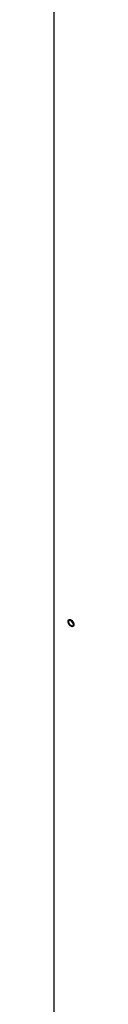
# Model space of a CAD drawing. Header units: millimetres. Extents: x 0 to 4195, y 0 to 2965.
# Tile 43 of 67: x 3784 to 3789, y 1923 to 2171. Entities that reach past the tile are written whole.
import ezdxf

# ---------------------------------------------------------------- set-up
doc = ezdxf.new("R2010")
doc.units = ezdxf.units.MM
doc.header["$LTSCALE"] = 231.275
doc.layers.get('0').update_dxf_attribs({"linetype": 'CONTINUOUS'})
doc.layers.add('3_DATUM_AXES', color=7, linetype='CONTINUOUS')

msp = doc.modelspace()

# ---------------------------------------------------------------- linework, layer by layer
at = {"color": 7, "linetype": 'Continuous'}
msp.add_line((3784.1741, 1890.5732), (3784.1741, 2518.658), dxfattribs=at)
at = {"color": 2, "linetype": 'Continuous'}
for points, knots in [([(3787.7096, 2019.8144), (3787.711, 2019.8302), (3787.7138, 2019.8617), (3787.7172, 2019.9012), (3787.7203, 2019.9326), (3787.7221, 2019.9648), (3787.7335, 2019.9987), (3787.7439, 2020.0333), (3787.7524, 2020.0609), (3787.7589, 2020.0815), (3787.7638, 2020.0991), (3787.7713, 2020.1095), (3787.7815, 2020.1261), (3787.7973, 2020.1505), (3787.8127, 2020.1754), (3787.8233, 2020.1916), (3787.8298, 2020.2031), (3787.8416, 2020.2121), (3787.8552, 2020.2236), (3787.8736, 2020.2387), (3787.8917, 2020.2541), (3787.9081, 2020.2669), (3787.9167, 2020.2753), (3787.9253, 2020.2784), (3787.9338, 2020.2815), (3787.9451, 2020.2857), (3787.9593, 2020.2909), (3787.9764, 2020.2972), (3787.9934, 2020.3035), (3788.0076, 2020.3086), (3788.0175, 2020.3124), (3788.0232, 2020.3143), (3788.0273, 2020.3164), (3788.0324, 2020.316), (3788.0388, 2020.3164), (3788.0501, 2020.3167), (3788.0663, 2020.3173), (3788.0858, 2020.318), (3788.1052, 2020.3187), (3788.1247, 2020.3191), (3788.1503, 2020.3214), (3788.185, 2020.3123), (3788.2194, 2020.3046), (3788.247, 2020.2982), (3788.2677, 2020.2932), (3788.2848, 2020.2897), (3788.2995, 2020.2822), (3788.3213, 2020.2721), (3788.3542, 2020.2565), (3788.3869, 2020.2413), (3788.4088, 2020.2308), (3788.4234, 2020.2246), (3788.4416, 2020.2114), (3788.4634, 2020.1962), (3788.4925, 2020.1758), (3788.5288, 2020.1501), (3788.5653, 2020.1254), (3788.5929, 2020.098), (3788.6208, 2020.0721), (3788.6556, 2020.0391), (3788.6834, 2020.0129), (3788.6973, 2019.9998)], [0, 0, 0, 0, 0.03125, 0.0625, 0.078125, 0.09375, 0.125, 0.15625, 0.171875, 0.1875, 0.203125, 0.2109375, 0.21875, 0.25, 0.28125, 0.2890625, 0.296875, 0.3125, 0.328125, 0.34375, 0.375, 0.390625, 0.3984375, 0.40625, 0.4140625, 0.421875, 0.4375, 0.453125, 0.46875, 0.484375, 0.4921875, 0.49609375, 0.5, 0.50390625, 0.5078125, 0.515625, 0.53125, 0.546875, 0.5625, 0.578125, 0.59375, 0.625, 0.65625, 0.671875, 0.6875, 0.703125, 0.7109375, 0.71875, 0.75, 0.78125, 0.7890625, 0.796875, 0.8125, 0.828125, 0.84375, 0.875, 0.90625, 0.921875, 0.9375, 0.96875, 1, 1, 1, 1]), ([(3789.1238, 2019.0033), (3789.1227, 2018.9907), (3789.1204, 2018.9654), (3789.1171, 2018.9276), (3789.1142, 2018.8961), (3789.1124, 2018.8739), (3789.1111, 2018.8615), (3789.1108, 2018.8515), (3789.1077, 2018.8439), (3789.1046, 2018.8328), (3789.0987, 2018.814), (3789.0904, 2018.7868), (3789.082, 2018.7597), (3789.0763, 2018.7406), (3789.0728, 2018.73), (3789.0709, 2018.7213), (3789.0663, 2018.7153), (3789.0611, 2018.7065), (3789.0515, 2018.6914), (3789.0381, 2018.6697), (3789.0245, 2018.6481), (3789.0152, 2018.6328), (3789.0096, 2018.6244), (3789.0061, 2018.6172), (3789, 2018.6132), (3788.9928, 2018.6067), (3788.9797, 2018.5959), (3788.9612, 2018.5802), (3788.9426, 2018.5647), (3788.9297, 2018.5537), (3788.9222, 2018.5477), (3788.917, 2018.5422), (3788.91, 2018.5405), (3788.9012, 2018.5369), (3788.8856, 2018.5311), (3788.8634, 2018.5226), (3788.8411, 2018.5144), (3788.8257, 2018.5083), (3788.8167, 2018.5052), (3788.8103, 2018.5019), (3788.8024, 2018.5023), (3788.7924, 2018.5016), (3788.7746, 2018.5009), (3788.7493, 2018.4996), (3788.7239, 2018.4985), (3788.7062, 2018.4975), (3788.696, 2018.4973), (3788.6886, 2018.4961), (3788.6801, 2018.4987), (3788.6692, 2018.5009), (3788.6499, 2018.5053), (3788.6225, 2018.5112), (3788.5949, 2018.5173), (3788.5757, 2018.5214), (3788.5647, 2018.5241), (3788.5566, 2018.5251), (3788.5477, 2018.5299), (3788.5361, 2018.5349), (3788.5157, 2018.5444), (3788.4866, 2018.5577), (3788.4575, 2018.5711), (3788.4371, 2018.5803), (3788.4255, 2018.5858), (3788.4167, 2018.5892), (3788.4081, 2018.5957), (3788.3967, 2018.6034), (3788.3767, 2018.6173), (3788.348, 2018.6369), (3788.3194, 2018.6566), (3788.2994, 2018.6702), (3788.288, 2018.6783), (3788.2793, 2018.6836), (3788.2711, 2018.6918), (3788.2601, 2018.7018), (3788.2408, 2018.7197), (3788.2133, 2018.745), (3788.1858, 2018.7705), (3788.1665, 2018.7882), (3788.1556, 2018.7985), (3788.1471, 2018.8057), (3788.1397, 2018.8152), (3788.1294, 2018.8271), (3788.1117, 2018.8484), (3788.0863, 2018.8785), (3788.061, 2018.9088), (3788.0431, 2018.9298), (3788.0331, 2018.942), (3788.0252, 2018.9506), (3788.0187, 2018.9614), (3788.0095, 2018.9751), (3787.9937, 2018.9993), (3787.971, 2019.0337), (3787.9484, 2019.0682), (3787.9325, 2019.0923), (3787.9236, 2019.1061), (3787.9163, 2019.1163), (3787.9113, 2019.1273), (3787.9039, 2019.1417), (3787.8912, 2019.1671), (3787.8729, 2019.2033), (3787.8547, 2019.2395), (3787.8418, 2019.2648), (3787.8347, 2019.2794), (3787.8287, 2019.2901), (3787.8251, 2019.3014), (3787.8195, 2019.3162), (3787.8101, 2019.3422), (3787.7965, 2019.3793), (3787.783, 2019.4165), (3787.7733, 2019.4425), (3787.7681, 2019.4573), (3787.7634, 2019.4685), (3787.7615, 2019.4795), (3787.7579, 2019.4942), (3787.7522, 2019.5198), (3787.7437, 2019.5565), (3787.7354, 2019.5932), (3787.7294, 2019.6189), (3787.7262, 2019.6335), (3787.7231, 2019.6446), (3787.7228, 2019.6551), (3787.7214, 2019.6693), (3787.7195, 2019.6941), (3787.7166, 2019.7295), (3787.7131, 2019.772), (3787.7108, 2019.8003), (3787.7096, 2019.8144)], [0, 0, 0, 0, 0.015625, 0.03125, 0.046875, 0.0546875, 0.05859375, 0.0625, 0.06640625, 0.0703125, 0.078125, 0.09375, 0.109375, 0.1171875, 0.12109375, 0.125, 0.12890625, 0.1328125, 0.140625, 0.15625, 0.171875, 0.1796875, 0.18359375, 0.1875, 0.19140625, 0.1953125, 0.203125, 0.21875, 0.234375, 0.2421875, 0.24609375, 0.25, 0.25390625, 0.2578125, 0.265625, 0.28125, 0.296875, 0.3046875, 0.30859375, 0.3125, 0.31640625, 0.3203125, 0.328125, 0.34375, 0.359375, 0.3671875, 0.37109375, 0.375, 0.37890625, 0.3828125, 0.390625, 0.40625, 0.421875, 0.4296875, 0.43359375, 0.4375, 0.44140625, 0.4453125, 0.453125, 0.46875, 0.484375, 0.4921875, 0.49609375, 0.5, 0.50390625, 0.5078125, 0.515625, 0.53125, 0.546875, 0.5546875, 0.55859375, 0.5625, 0.56640625, 0.5703125, 0.578125, 0.59375, 0.609375, 0.6171875, 0.62109375, 0.625, 0.62890625, 0.6328125, 0.640625, 0.65625, 0.671875, 0.6796875, 0.68359375, 0.6875, 0.69140625, 0.6953125, 0.703125, 0.71875, 0.734375, 0.7421875, 0.74609375, 0.75, 0.75390625, 0.7578125, 0.765625, 0.78125, 0.796875, 0.8046875, 0.80859375, 0.8125, 0.81640625, 0.8203125, 0.828125, 0.84375, 0.859375, 0.8671875, 0.87109375, 0.875, 0.87890625, 0.8828125, 0.890625, 0.90625, 0.921875, 0.9296875, 0.93359375, 0.9375, 0.94140625, 0.9453125, 0.953125, 0.96875, 0.984375, 1, 1, 1, 1]), ([(3788.9492, 2019.2844), (3788.9388, 2019.2965), (3788.9179, 2019.3208), (3788.892, 2019.3515), (3788.8709, 2019.3754), (3788.8513, 2019.4015), (3788.8275, 2019.4349), (3788.8032, 2019.4679), (3788.7843, 2019.4947), (3788.7674, 2019.5233), (3788.7498, 2019.5513), (3788.7328, 2019.5797), (3788.7192, 2019.6005), (3788.7085, 2019.6229), (3788.6932, 2019.6522), (3788.6784, 2019.6818), (3788.6629, 2019.711), (3788.6496, 2019.7416), (3788.6338, 2019.7804), (3788.6174, 2019.819), (3788.6051, 2019.8499), (3788.5959, 2019.8803), (3788.5833, 2019.9186), (3788.5735, 2019.9491), (3788.5686, 2019.9644)], [0, 0, 0, 0, 0.0625, 0.125, 0.15625, 0.1875, 0.25, 0.3125, 0.34375, 0.375, 0.4375, 0.46875, 0.5, 0.53125, 0.5625, 0.625, 0.65625, 0.6875, 0.75, 0.8125, 0.84375, 0.875, 0.9375, 1, 1, 1, 1]), ([(3788.6973, 2019.9998), (3788.7078, 2019.9876), (3788.7287, 2019.9633), (3788.7546, 2019.9326), (3788.7757, 2019.9087), (3788.7953, 2019.8826), (3788.8191, 2019.8492), (3788.8434, 2019.8163), (3788.8623, 2019.7894), (3788.8792, 2019.7608), (3788.8967, 2019.7328), (3788.9138, 2019.7044), (3788.9274, 2019.6836), (3788.9381, 2019.6612), (3788.9534, 2019.6319), (3788.9682, 2019.6023), (3788.9837, 2019.5732), (3788.997, 2019.5425), (3789.0128, 2019.5038), (3789.0292, 2019.4651), (3789.0415, 2019.4343), (3789.0507, 2019.4038), (3789.0633, 2019.3656), (3789.073, 2019.335), (3789.078, 2019.3197)], [0, 0, 0, 0, 0.0625, 0.125, 0.15625, 0.1875, 0.25, 0.3125, 0.34375, 0.375, 0.4375, 0.46875, 0.5, 0.53125, 0.5625, 0.625, 0.65625, 0.6875, 0.75, 0.8125, 0.84375, 0.875, 0.9375, 1, 1, 1, 1]), ([(3789.078, 2019.3197), (3789.0848, 2019.2928), (3789.0949, 2019.2525), (3789.1042, 2019.2061), (3789.1085, 2019.1797), (3789.1132, 2019.1537), (3789.1161, 2019.1256), (3789.1193, 2019.0987), (3789.1209, 2019.0738), (3789.1232, 2019.0419), (3789.1235, 2019.0161), (3789.1238, 2019.0033)], [0, 0, 0, 0, 0.25, 0.375, 0.4375, 0.5, 0.625, 0.6875, 0.75, 0.875, 1, 1, 1, 1])]:
    msp.add_open_spline(points, degree=3, knots=knots, dxfattribs=at)
at = {"layer": '3_DATUM_AXES', "color": 7, "linetype": 'Continuous'}
for points in [[(3788.0048, 2020.1231), (3788.2956, 2020.3151), (3788.6947, 2019.8286), (3788.8599, 2019.5218)], [(3788.8286, 2018.6946), (3788.5378, 2018.5026), (3788.1387, 2018.9891), (3787.9735, 2019.2959)]]:
    msp.add_open_spline(points, degree=3, dxfattribs=at)
for points, knots in [([(3787.8333, 2019.7435), (3787.8333, 2019.806), (3787.851, 2019.9252), (3787.9096, 2020.0323), (3787.9472, 2020.0735)], [0, 0, 0, 0, 0.52897135, 1, 1, 1, 1]), ([(3787.9735, 2019.2959), (3787.9331, 2019.3711), (3787.8681, 2019.5148), (3787.8333, 2019.6715), (3787.8333, 2019.7435)], [0, 0, 0, 0, 0.54256789, 1, 1, 1, 1]), ([(3787.9472, 2020.0735), (3787.9558, 2020.0829), (3787.9741, 2020.1007), (3787.9943, 2020.1162), (3788.0048, 2020.1231)], [0, 0, 0, 0, 0.50497381, 1, 1, 1, 1]), ([(3788.8862, 2018.7442), (3788.8776, 2018.7348), (3788.8594, 2018.717), (3788.8391, 2018.7016), (3788.8286, 2018.6946)], [0, 0, 0, 0, 0.50497381, 1, 1, 1, 1]), ([(3788.8599, 2019.5218), (3788.8857, 2019.4738), (3788.9312, 2019.3792), (3788.9656, 2019.2798), (3788.978, 2019.2312)], [0, 0, 0, 0, 0.52046024, 1, 1, 1, 1]), ([(3789.0001, 2019.0742), (3789.0001, 2019.0117), (3788.9825, 2018.8925), (3788.9239, 2018.7854), (3788.8862, 2018.7442)], [0, 0, 0, 0, 0.52897135, 1, 1, 1, 1]), ([(3788.978, 2019.2312), (3788.9849, 2019.2044), (3788.9957, 2019.1525), (3789.0001, 2019.0996), (3789.0001, 2019.0742)], [0, 0, 0, 0, 0.52168672, 1, 1, 1, 1])]:
    msp.add_open_spline(points, degree=3, knots=knots, dxfattribs=at)

doc.saveas('drawing.dxf')
